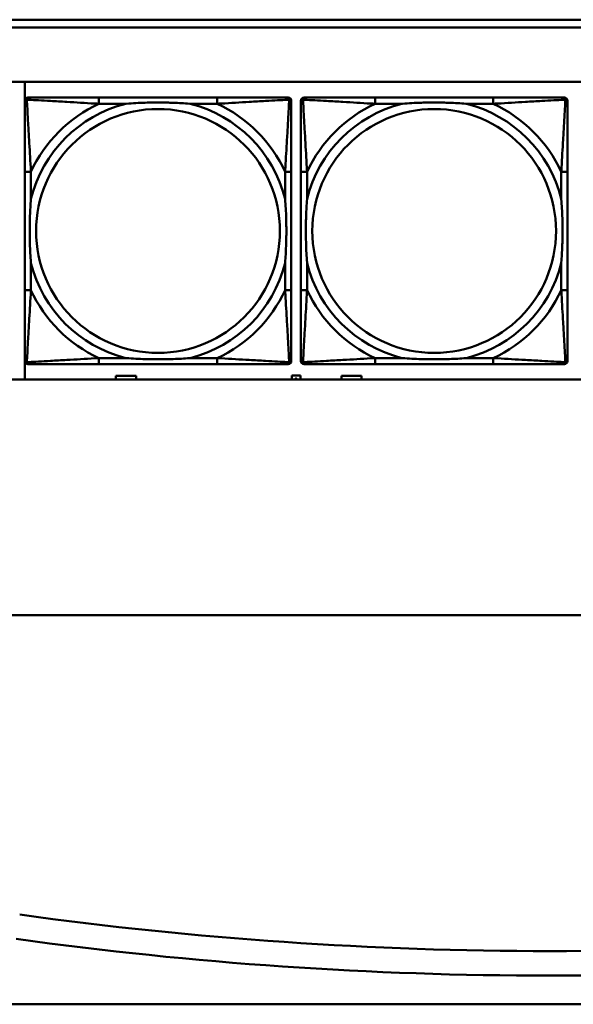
# Model space of a CAD drawing. Header units: inches. Extents: x 7.4 to 53, y 27.5 to 52.4.
# Tile 29 of 128: x 30.8 to 32.2, y 28.6 to 31.1. Entities that reach past the tile are written whole.
import ezdxf

# ---------------------------------------------------------------- set-up
doc = ezdxf.new("R2010")
doc.units = ezdxf.units.IN
doc.header["$MEASUREMENT"] = 0
doc.layers.add('Visible Edges(ANSI)', color=7, linetype='Continuous', lineweight=50)
doc.layers.add('Visible Tangent Edges(ANSI)', color=7, linetype='Continuous', lineweight=50)

msp = doc.modelspace()

# ---------------------------------------------------------------- linework, layer by layer
at = {"layer": 'Visible Edges(ANSI)'}
for p, q in [((25.0548, 31.0962), (33.2018, 31.0962)), ((33.2018, 31.0762), (25.0548, 31.0762)), ((25.0548, 30.9362), (42.1488, 30.9362)), ((30.7747, 30.1716), (30.7747, 30.9362)), ((30.7827, 30.8959), (30.7866, 30.8959)), ((31.2693, 30.8959), (30.9653, 30.8959)), ((31.448, 30.8959), (31.452, 30.8959)), ((31.4927, 30.8959), (31.4966, 30.8959)), ((31.9793, 30.8959), (31.6753, 30.8959)), ((32.158, 30.8959), (32.162, 30.8959)), ((30.7748, 30.2188), (30.7748, 30.8881)), ((31.4598, 30.8881), (31.4598, 30.8841)), ((31.4848, 30.2188), (31.4848, 30.8881)), ((32.1698, 30.8881), (32.1698, 30.8841)), ((30.7748, 30.7054), (30.7748, 30.4015)), ((31.4598, 30.4015), (31.4598, 30.7054)), ((31.4848, 30.7054), (31.4848, 30.4015)), ((32.1698, 30.4015), (32.1698, 30.7054)), ((31.452, 30.2109), (30.7827, 30.2109)), ((30.9653, 30.2109), (31.2693, 30.2109)), ((31.4598, 30.2227), (31.4598, 30.2188)), ((32.162, 30.2109), (31.4927, 30.2109)), ((31.6753, 30.2109), (31.9793, 30.2109)), ((32.1698, 30.2227), (32.1698, 30.2188)), ((42.1488, 30.1716), (25.0548, 30.1716)), ((31.0087, 30.1716), (31.0087, 30.1811)), ((31.0087, 30.1811), (31.0607, 30.1811)), ((31.0607, 30.1811), (31.0607, 30.1716)), ((31.4617, 30.1821), (31.4837, 30.1821)), ((31.4617, 30.1716), (31.4617, 30.1821)), ((31.4837, 30.1821), (31.4837, 30.1716)), ((31.5887, 30.1716), (31.5887, 30.1811)), ((31.5887, 30.1811), (31.6407, 30.1811)), ((31.6407, 30.1811), (31.6407, 30.1716)), ((24.2148, 29.5662), (46.3286, 29.5662)), ((24.5048, 28.5662), (40.0248, 28.5662))]:
    msp.add_line(p, q, dxfattribs=at)
for centre, radius, start, end in [((30.7827, 30.8881), 0.00787, 90, 180), ((30.7866, 30.8841), 0.0118, 90, 180), ((31.448, 30.8841), 0.0118, 0, 90), ((31.452, 30.8881), 0.00787, 0, 90), ((31.4927, 30.8881), 0.00787, 90, 180), ((31.4966, 30.8841), 0.0118, 90, 180), ((32.158, 30.8841), 0.0118, 0, 90), ((32.162, 30.8881), 0.00787, 0, 90), ((30.7866, 30.2227), 0.0118, 180, 270), ((30.7827, 30.2188), 0.00787, 180, 270), ((31.448, 30.2227), 0.0118, 270, 360), ((31.452, 30.2188), 0.00787, 270, 0), ((31.4966, 30.2227), 0.0118, 180, 270), ((31.4927, 30.2188), 0.00787, 180, 270), ((32.158, 30.2227), 0.0118, 270, 360), ((32.162, 30.2188), 0.00787, 270, 0), ((32.1248, 38.6714), 9.9685, 262.14037, 277.85963), ((32.1248, 38.6714), 10.0315, 262.14037, 277.85963)]:
    msp.add_arc(centre, radius, start, end, dxfattribs=at)
for points, knots in [([(30.9653, 30.8959), (30.9618, 30.8959), (30.9582, 30.8959), (30.9546, 30.8959), (30.9214, 30.8959), (30.8877, 30.8959), (30.8568, 30.8959), (30.8299, 30.8959), (30.8043, 30.8959), (30.7909, 30.8959), (30.7893, 30.8959), (30.7878, 30.8959), (30.7866, 30.8959)], [0, 0, 0, 0, 0.0272471, 0.0272471, 0.0272471, 0.2790553, 0.2790553, 0.2790553, 0.4988354, 0.4988354, 0.4988354, 0.5252205, 0.5252205, 0.5252205, 0.5252205]), ([(31.448, 30.8959), (31.4331, 30.8959), (31.3915, 30.8959), (31.3509, 30.8959), (31.3244, 30.8959), (31.2965, 30.8959), (31.2693, 30.8959)], [-0.5252205, -0.5252205, -0.5252205, -0.5252205, -0.20743, -0.20743, -0.20743, 0, 0, 0, 0]), ([(31.6753, 30.8959), (31.6718, 30.8959), (31.6682, 30.8959), (31.6646, 30.8959), (31.6314, 30.8959), (31.5977, 30.8959), (31.5668, 30.8959), (31.5399, 30.8959), (31.5143, 30.8959), (31.5009, 30.8959), (31.4993, 30.8959), (31.4978, 30.8959), (31.4966, 30.8959)], [0, 0, 0, 0, 0.0272471, 0.0272471, 0.0272471, 0.2790553, 0.2790553, 0.2790553, 0.4988354, 0.4988354, 0.4988354, 0.5252205, 0.5252205, 0.5252205, 0.5252205]), ([(32.158, 30.8959), (32.1431, 30.8959), (32.1015, 30.8959), (32.0609, 30.8959), (32.0344, 30.8959), (32.0065, 30.8959), (31.9793, 30.8959)], [-0.5252205, -0.5252205, -0.5252205, -0.5252205, -0.20743, -0.20743, -0.20743, 0, 0, 0, 0]), ([(30.7748, 30.8841), (30.7748, 30.8692), (30.7748, 30.8276), (30.7748, 30.787), (30.7748, 30.7605), (30.7748, 30.7326), (30.7748, 30.7054)], [-0.5252205, -0.5252205, -0.5252205, -0.5252205, -0.20743, -0.20743, -0.20743, 0, 0, 0, 0]), ([(31.0346, 30.8802), (31.035, 30.8802), (31.0354, 30.8803), (31.0519, 30.8815), (31.068, 30.8824), (31.091, 30.8831), (31.0977, 30.8832), (31.1068, 30.8833), (31.1093, 30.8833), (31.1134, 30.8834), (31.115, 30.8834), (31.1181, 30.8834), (31.1196, 30.8834), (31.1232, 30.8834), (31.1253, 30.8833), (31.1314, 30.8833), (31.1356, 30.8832), (31.1453, 30.883), (31.1509, 30.8829), (31.1707, 30.8821), (31.1847, 30.8814), (31.1992, 30.8803), (31.1996, 30.8802), (31.2001, 30.8802)], [-0.416114, -0.416114, -0.416114, -0.416114, -0.4127691, -0.4127691, -0.2896446, -0.2896446, -0.2388934, -0.2388934, -0.2201881, -0.2201881, -0.2080204, -0.2080204, -0.196499, -0.196499, -0.1809939, -0.1809939, -0.149741, -0.149741, -0.1073162, -0.1073162, 0, 0, 0.0033356, 0.0033356, 0.0033356, 0.0033356]), ([(31.4598, 30.7054), (31.4598, 30.709), (31.4598, 30.7126), (31.4598, 30.7161), (31.4598, 30.7494), (31.4598, 30.7831), (31.4598, 30.8139), (31.4598, 30.8409), (31.4598, 30.8664), (31.4598, 30.8799), (31.4598, 30.8815), (31.4598, 30.8829), (31.4598, 30.8841)], [0, 0, 0, 0, 0.0272471, 0.0272471, 0.0272471, 0.2790553, 0.2790553, 0.2790553, 0.4988354, 0.4988354, 0.4988354, 0.5252205, 0.5252205, 0.5252205, 0.5252205]), ([(31.4848, 30.8841), (31.4848, 30.8692), (31.4848, 30.8276), (31.4848, 30.787), (31.4848, 30.7605), (31.4848, 30.7326), (31.4848, 30.7054)], [-0.5252205, -0.5252205, -0.5252205, -0.5252205, -0.20743, -0.20743, -0.20743, 0, 0, 0, 0]), ([(31.7446, 30.8802), (31.745, 30.8802), (31.7454, 30.8803), (31.7619, 30.8815), (31.778, 30.8824), (31.801, 30.8831), (31.8077, 30.8832), (31.8168, 30.8833), (31.8193, 30.8833), (31.8234, 30.8834), (31.825, 30.8834), (31.8281, 30.8834), (31.8296, 30.8834), (31.8332, 30.8834), (31.8353, 30.8833), (31.8414, 30.8833), (31.8456, 30.8832), (31.8553, 30.883), (31.8609, 30.8829), (31.8807, 30.8821), (31.8947, 30.8814), (31.9092, 30.8803), (31.9096, 30.8802), (31.9101, 30.8802)], [-0.416114, -0.416114, -0.416114, -0.416114, -0.4127691, -0.4127691, -0.2896446, -0.2896446, -0.2388934, -0.2388934, -0.2201881, -0.2201881, -0.2080204, -0.2080204, -0.196499, -0.196499, -0.1809939, -0.1809939, -0.149741, -0.149741, -0.1073162, -0.1073162, 0, 0, 0.0033356, 0.0033356, 0.0033356, 0.0033356]), ([(32.1698, 30.7054), (32.1698, 30.709), (32.1698, 30.7126), (32.1698, 30.7161), (32.1698, 30.7494), (32.1698, 30.7831), (32.1698, 30.8139), (32.1698, 30.8409), (32.1698, 30.8664), (32.1698, 30.8799), (32.1698, 30.8815), (32.1698, 30.8829), (32.1698, 30.8841)], [0, 0, 0, 0, 0.0272471, 0.0272471, 0.0272471, 0.2790553, 0.2790553, 0.2790553, 0.4988354, 0.4988354, 0.4988354, 0.5252205, 0.5252205, 0.5252205, 0.5252205]), ([(30.7905, 30.4707), (30.7905, 30.4711), (30.7905, 30.4716), (30.7892, 30.4881), (30.7884, 30.5041), (30.7877, 30.5271), (30.7875, 30.5338), (30.7874, 30.543), (30.7874, 30.5454), (30.7874, 30.5495), (30.7874, 30.5511), (30.7874, 30.5542), (30.7874, 30.5558), (30.7874, 30.5593), (30.7874, 30.5614), (30.7875, 30.5676), (30.7875, 30.5717), (30.7877, 30.5814), (30.7879, 30.587), (30.7886, 30.6068), (30.7894, 30.6208), (30.7905, 30.6353), (30.7905, 30.6357), (30.7905, 30.6362)], [-0.416114, -0.416114, -0.416114, -0.416114, -0.4127691, -0.4127691, -0.2896446, -0.2896446, -0.2388934, -0.2388934, -0.2201881, -0.2201881, -0.2080204, -0.2080204, -0.196499, -0.196499, -0.1809939, -0.1809939, -0.149741, -0.149741, -0.1073162, -0.1073162, 0, 0, 0.0033356, 0.0033356, 0.0033356, 0.0033356]), ([(31.4441, 30.6362), (31.4441, 30.6357), (31.4441, 30.6353), (31.4454, 30.6188), (31.4463, 30.6027), (31.447, 30.5798), (31.4471, 30.5731), (31.4472, 30.5639), (31.4472, 30.5614), (31.4473, 30.5574), (31.4473, 30.5558), (31.4473, 30.5526), (31.4473, 30.5511), (31.4472, 30.5475), (31.4472, 30.5455), (31.4472, 30.5393), (31.4471, 30.5352), (31.4469, 30.5254), (31.4467, 30.5198), (31.446, 30.5001), (31.4452, 30.486), (31.4441, 30.4716), (31.4441, 30.4711), (31.4441, 30.4707)], [-0.416114, -0.416114, -0.416114, -0.416114, -0.4127691, -0.4127691, -0.2896446, -0.2896446, -0.2388934, -0.2388934, -0.2201881, -0.2201881, -0.2080204, -0.2080204, -0.196499, -0.196499, -0.1809939, -0.1809939, -0.149741, -0.149741, -0.1073162, -0.1073162, 0, 0, 0.0033356, 0.0033356, 0.0033356, 0.0033356]), ([(31.5005, 30.4707), (31.5005, 30.4711), (31.5005, 30.4716), (31.4992, 30.4881), (31.4984, 30.5041), (31.4977, 30.5271), (31.4975, 30.5338), (31.4974, 30.543), (31.4974, 30.5454), (31.4974, 30.5495), (31.4974, 30.5511), (31.4974, 30.5542), (31.4974, 30.5558), (31.4974, 30.5593), (31.4974, 30.5614), (31.4975, 30.5676), (31.4975, 30.5717), (31.4977, 30.5814), (31.4979, 30.587), (31.4986, 30.6068), (31.4994, 30.6208), (31.5005, 30.6353), (31.5005, 30.6357), (31.5005, 30.6362)], [-0.416114, -0.416114, -0.416114, -0.416114, -0.4127691, -0.4127691, -0.2896446, -0.2896446, -0.2388934, -0.2388934, -0.2201881, -0.2201881, -0.2080204, -0.2080204, -0.196499, -0.196499, -0.1809939, -0.1809939, -0.149741, -0.149741, -0.1073162, -0.1073162, 0, 0, 0.0033356, 0.0033356, 0.0033356, 0.0033356]), ([(32.1541, 30.6362), (32.1541, 30.6357), (32.1541, 30.6353), (32.1554, 30.6188), (32.1563, 30.6027), (32.157, 30.5798), (32.1571, 30.5731), (32.1572, 30.5639), (32.1572, 30.5614), (32.1573, 30.5574), (32.1573, 30.5558), (32.1573, 30.5526), (32.1573, 30.5511), (32.1572, 30.5475), (32.1572, 30.5455), (32.1572, 30.5393), (32.1571, 30.5352), (32.1569, 30.5254), (32.1567, 30.5198), (32.156, 30.5001), (32.1552, 30.486), (32.1541, 30.4716), (32.1541, 30.4711), (32.1541, 30.4707)], [-0.416114, -0.416114, -0.416114, -0.416114, -0.4127691, -0.4127691, -0.2896446, -0.2896446, -0.2388934, -0.2388934, -0.2201881, -0.2201881, -0.2080204, -0.2080204, -0.196499, -0.196499, -0.1809939, -0.1809939, -0.149741, -0.149741, -0.1073162, -0.1073162, 0, 0, 0.0033356, 0.0033356, 0.0033356, 0.0033356]), ([(30.7748, 30.4015), (30.7748, 30.3742), (30.7748, 30.3464), (30.7748, 30.3199), (30.7748, 30.2792), (30.7748, 30.2376), (30.7748, 30.2227)], [3.9382945, 3.9382945, 3.9382945, 3.9382945, 4.1457245, 4.1457245, 4.1457245, 4.463515, 4.463515, 4.463515, 4.463515]), ([(31.4598, 30.2227), (31.4598, 30.2376), (31.4598, 30.2792), (31.4598, 30.3199), (31.4598, 30.3464), (31.4598, 30.3742), (31.4598, 30.4015)], [-0.5252205, -0.5252205, -0.5252205, -0.5252205, -0.20743, -0.20743, -0.20743, 0, 0, 0, 0]), ([(31.4848, 30.4015), (31.4848, 30.3742), (31.4848, 30.3464), (31.4848, 30.3199), (31.4848, 30.2792), (31.4848, 30.2376), (31.4848, 30.2227)], [3.9382945, 3.9382945, 3.9382945, 3.9382945, 4.1457245, 4.1457245, 4.1457245, 4.463515, 4.463515, 4.463515, 4.463515]), ([(32.1698, 30.2227), (32.1698, 30.2376), (32.1698, 30.2792), (32.1698, 30.3199), (32.1698, 30.3464), (32.1698, 30.3742), (32.1698, 30.4015)], [-0.5252205, -0.5252205, -0.5252205, -0.5252205, -0.20743, -0.20743, -0.20743, 0, 0, 0, 0]), ([(30.7866, 30.2109), (30.8015, 30.2109), (30.8431, 30.2109), (30.8837, 30.2109), (30.9103, 30.2109), (30.9381, 30.2109), (30.9653, 30.2109)], [-0.5252205, -0.5252205, -0.5252205, -0.5252205, -0.20743, -0.20743, -0.20743, 0, 0, 0, 0]), ([(31.2001, 30.2267), (31.1996, 30.2266), (31.1992, 30.2266), (31.1847, 30.2255), (31.1707, 30.2247), (31.1509, 30.224), (31.1453, 30.2238), (31.1356, 30.2236), (31.1314, 30.2236), (31.1253, 30.2235), (31.1232, 30.2235), (31.1196, 30.2235), (31.1181, 30.2235), (31.115, 30.2235), (31.1134, 30.2235), (31.1093, 30.2235), (31.1068, 30.2235), (31.0977, 30.2236), (31.091, 30.2238), (31.068, 30.2245), (31.0519, 30.2254), (31.0354, 30.2266), (31.035, 30.2266), (31.0346, 30.2267)], [-0.4149464, -0.4149464, -0.4149464, -0.4149464, -0.41162, -0.41162, -0.3046026, -0.3046026, -0.2622958, -0.2622958, -0.23113, -0.23113, -0.215668, -0.215668, -0.2041787, -0.2041787, -0.1920448, -0.1920448, -0.1733916, -0.1733916, -0.1227817, -0.1227817, 0, 0, 0.0033356, 0.0033356, 0.0033356, 0.0033356]), ([(31.2693, 30.2109), (31.2965, 30.2109), (31.3244, 30.2109), (31.3509, 30.2109), (31.3915, 30.2109), (31.4331, 30.2109), (31.448, 30.2109)], [3.9382945, 3.9382945, 3.9382945, 3.9382945, 4.1457245, 4.1457245, 4.1457245, 4.463515, 4.463515, 4.463515, 4.463515]), ([(31.4966, 30.2109), (31.5115, 30.2109), (31.5531, 30.2109), (31.5937, 30.2109), (31.6203, 30.2109), (31.6481, 30.2109), (31.6753, 30.2109)], [-0.5252205, -0.5252205, -0.5252205, -0.5252205, -0.20743, -0.20743, -0.20743, 0, 0, 0, 0]), ([(31.9101, 30.2267), (31.9096, 30.2266), (31.9092, 30.2266), (31.8947, 30.2255), (31.8807, 30.2247), (31.8609, 30.224), (31.8553, 30.2238), (31.8456, 30.2236), (31.8414, 30.2236), (31.8353, 30.2235), (31.8332, 30.2235), (31.8296, 30.2235), (31.8281, 30.2235), (31.825, 30.2235), (31.8234, 30.2235), (31.8193, 30.2235), (31.8168, 30.2235), (31.8077, 30.2236), (31.801, 30.2238), (31.778, 30.2245), (31.7619, 30.2254), (31.7454, 30.2266), (31.745, 30.2266), (31.7446, 30.2267)], [-0.4149464, -0.4149464, -0.4149464, -0.4149464, -0.41162, -0.41162, -0.3046026, -0.3046026, -0.2622958, -0.2622958, -0.23113, -0.23113, -0.215668, -0.215668, -0.2041787, -0.2041787, -0.1920448, -0.1920448, -0.1733916, -0.1733916, -0.1227817, -0.1227817, 0, 0, 0.0033356, 0.0033356, 0.0033356, 0.0033356]), ([(31.9793, 30.2109), (32.0065, 30.2109), (32.0344, 30.2109), (32.0609, 30.2109), (32.1015, 30.2109), (32.1431, 30.2109), (32.158, 30.2109)], [3.9382945, 3.9382945, 3.9382945, 3.9382945, 4.1457245, 4.1457245, 4.1457245, 4.463515, 4.463515, 4.463515, 4.463515])]:
    msp.add_open_spline(points, degree=3, knots=knots, dxfattribs=at)
for points in [[(31.4696, 30.1718), (31.4696, 30.1722), (31.47, 30.1731), (31.4703, 30.1734)], [(31.4697, 30.1716), (31.4696, 30.1717), (31.4696, 30.1718)], [(31.4707, 30.1728), (31.4705, 30.1726), (31.4702, 30.1721), (31.4702, 30.1718)], [(31.4702, 30.1718), (31.4702, 30.1717), (31.4702, 30.1716)], [(31.4703, 30.1734), (31.4706, 30.1737), (31.4716, 30.174), (31.4722, 30.174)], [(31.4722, 30.1733), (31.4717, 30.1733), (31.471, 30.1731), (31.4707, 30.1728)], [(31.4722, 30.174), (31.4729, 30.174), (31.4738, 30.1737), (31.4741, 30.1734)], [(31.4737, 30.1729), (31.4735, 30.1731), (31.4727, 30.1733), (31.4722, 30.1733)], [(31.4743, 30.1718), (31.4743, 30.1721), (31.474, 30.1726), (31.4737, 30.1729)], [(31.4741, 30.1734), (31.4745, 30.1731), (31.4748, 30.1723), (31.4748, 30.1717)], [(31.4743, 30.1716), (31.4743, 30.1717), (31.4743, 30.1718)], [(31.4748, 30.1717), (31.4748, 30.1717), (31.4748, 30.1716)]]:
    msp.add_open_spline(points, degree=2, dxfattribs=at)
at = {"layer": 'Visible Tangent Edges(ANSI)'}
for p, q in [((30.9653, 30.8959), (30.9653, 30.8802)), ((31.2693, 30.8959), (31.2693, 30.8802)), ((31.6753, 30.8959), (31.6753, 30.8802)), ((31.9793, 30.8959), (31.9793, 30.8802)), ((30.9653, 30.8802), (31.0346, 30.8802)), ((31.2001, 30.8802), (31.2693, 30.8802)), ((31.6753, 30.8802), (31.7446, 30.8802)), ((31.9101, 30.8802), (31.9793, 30.8802)), ((30.7905, 30.7054), (30.7748, 30.7054)), ((30.7905, 30.6362), (30.7905, 30.7054)), ((31.4598, 30.7054), (31.4441, 30.7054)), ((31.4441, 30.7054), (31.4441, 30.6362)), ((31.5005, 30.7054), (31.4848, 30.7054)), ((31.5005, 30.6362), (31.5005, 30.7054)), ((32.1698, 30.7054), (32.1541, 30.7054)), ((32.1541, 30.7054), (32.1541, 30.6362)), ((30.7905, 30.4015), (30.7905, 30.4707)), ((31.4441, 30.4707), (31.4441, 30.4015)), ((31.5005, 30.4015), (31.5005, 30.4707)), ((32.1541, 30.4707), (32.1541, 30.4015)), ((30.7905, 30.4015), (30.7748, 30.4015)), ((31.4598, 30.4015), (31.4441, 30.4015)), ((31.5005, 30.4015), (31.4848, 30.4015)), ((32.1698, 30.4015), (32.1541, 30.4015)), ((30.9653, 30.2267), (30.9653, 30.2109)), ((31.0346, 30.2267), (30.9653, 30.2267)), ((31.2693, 30.2267), (31.2001, 30.2267)), ((31.2693, 30.2267), (31.2693, 30.2109)), ((31.6753, 30.2267), (31.6753, 30.2109)), ((31.7446, 30.2267), (31.6753, 30.2267)), ((31.9793, 30.2267), (31.9101, 30.2267)), ((31.9793, 30.2267), (31.9793, 30.2109))]:
    msp.add_line(p, q, dxfattribs=at)
for centre in [(31.1173, 30.5534), (31.8273, 30.5534)]:
    msp.add_circle(centre, 0.3133, dxfattribs=at)
for centre, radius, start, end in [((31.1173, 30.5534), 0.3371, 104.2103, 165.7897), ((31.1173, 30.5534), 0.3604, 114.9407, 155.0593), ((31.1173, 30.5534), 0.3371, 14.2103, 75.7897), ((31.1173, 30.5534), 0.3604, 24.9407, 65.0593), ((31.8273, 30.5534), 0.3371, 104.2103, 165.7897), ((31.8273, 30.5534), 0.3604, 114.9407, 155.0593), ((31.8273, 30.5534), 0.3371, 14.2103, 75.7897), ((31.8273, 30.5534), 0.3604, 24.9407, 65.0593), ((31.1173, 30.5534), 0.3371, 194.2103, 255.7897), ((31.1173, 30.5534), 0.3371, 284.2103, 345.7897), ((31.8273, 30.5534), 0.3371, 194.2103, 255.7897), ((31.8273, 30.5534), 0.3371, 284.2103, 345.7897), ((31.1173, 30.5534), 0.3604, 204.9407, 245.0593), ((31.1173, 30.5534), 0.3604, 294.9407, 335.0593), ((31.8273, 30.5534), 0.3604, 204.9407, 245.0593), ((31.8273, 30.5534), 0.3604, 294.9407, 335.0593)]:
    msp.add_arc(centre, radius, start, end, dxfattribs=at)
for points, knots in [([(30.7801, 30.8907), (30.7803, 30.8912), (30.7805, 30.8918), (30.781, 30.8928), (30.7813, 30.8933), (30.7819, 30.894), (30.7822, 30.8943), (30.7826, 30.8946), (30.7827, 30.8947), (30.7831, 30.895), (30.7834, 30.8951), (30.784, 30.8955), (30.7845, 30.8956), (30.7854, 30.8959), (30.786, 30.8959), (30.7866, 30.8959)], [-0.00012419, -0.00012419, -0.00012419, -0.00012419, 0.00449537, 0.00449537, 0.00977487, 0.00977487, 0.01307456, 0.01307456, 0.0147244, 0.0147244, 0.01736415, 0.01736415, 0.02158775, 0.02158775, 0.02627331, 0.02627331, 0.02627331, 0.02627331]), ([(31.448, 30.8959), (31.4486, 30.8959), (31.4492, 30.8959), (31.4502, 30.8956), (31.4506, 30.8955), (31.4513, 30.8951), (31.4515, 30.895), (31.4519, 30.8947), (31.452, 30.8946), (31.4524, 30.8943), (31.4527, 30.894), (31.4533, 30.8933), (31.4536, 30.8928), (31.4542, 30.8918), (31.4544, 30.8912), (31.4545, 30.8907)], [-0.02627331, -0.02627331, -0.02627331, -0.02627331, -0.02158775, -0.02158775, -0.01736415, -0.01736415, -0.0147244, -0.0147244, -0.01307456, -0.01307456, -0.00977487, -0.00977487, -0.00449537, -0.00449537, 0.00012419, 0.00012419, 0.00012419, 0.00012419]), ([(31.4901, 30.8907), (31.4903, 30.8912), (31.4905, 30.8918), (31.491, 30.8928), (31.4913, 30.8933), (31.4919, 30.894), (31.4922, 30.8943), (31.4926, 30.8946), (31.4927, 30.8947), (31.4931, 30.895), (31.4934, 30.8951), (31.494, 30.8955), (31.4945, 30.8956), (31.4954, 30.8959), (31.496, 30.8959), (31.4966, 30.8959)], [-0.00012419, -0.00012419, -0.00012419, -0.00012419, 0.00449537, 0.00449537, 0.00977487, 0.00977487, 0.01307456, 0.01307456, 0.0147244, 0.0147244, 0.01736415, 0.01736415, 0.02158775, 0.02158775, 0.02627331, 0.02627331, 0.02627331, 0.02627331]), ([(32.158, 30.8959), (32.1586, 30.8959), (32.1592, 30.8959), (32.1602, 30.8956), (32.1606, 30.8955), (32.1613, 30.8951), (32.1615, 30.895), (32.1619, 30.8947), (32.162, 30.8946), (32.1624, 30.8943), (32.1627, 30.894), (32.1633, 30.8933), (32.1636, 30.8928), (32.1642, 30.8918), (32.1644, 30.8912), (32.1645, 30.8907)], [-0.02627331, -0.02627331, -0.02627331, -0.02627331, -0.02158775, -0.02158775, -0.01736415, -0.01736415, -0.0147244, -0.0147244, -0.01307456, -0.01307456, -0.00977487, -0.00977487, -0.00449537, -0.00449537, 0.00012419, 0.00012419, 0.00012419, 0.00012419]), ([(30.7748, 30.8841), (30.7748, 30.8847), (30.7749, 30.8853), (30.7751, 30.8863), (30.7753, 30.8867), (30.7756, 30.8874), (30.7758, 30.8876), (30.776, 30.888), (30.7761, 30.8881), (30.7765, 30.8885), (30.7767, 30.8888), (30.7774, 30.8894), (30.7779, 30.8897), (30.779, 30.8903), (30.7795, 30.8905), (30.7801, 30.8907)], [-0.02627331, -0.02627331, -0.02627331, -0.02627331, -0.02158775, -0.02158775, -0.01736415, -0.01736415, -0.0147244, -0.0147244, -0.01307456, -0.01307456, -0.00977487, -0.00977487, -0.00449537, -0.00449537, 0.00012419, 0.00012419, 0.00012419, 0.00012419]), ([(30.7905, 30.7054), (30.7903, 30.7091), (30.7901, 30.7129), (30.7886, 30.7403), (30.7872, 30.7645), (30.785, 30.8023), (30.7842, 30.8163), (30.7822, 30.8516), (30.7811, 30.8717), (30.7803, 30.8871), (30.7802, 30.889), (30.7801, 30.8907)], [0, 0, 0, 0, 0.0278591, 0.0278591, 0.201273, 0.201273, 0.3066357, 0.3066357, 0.475216, 0.475216, 0.5007189, 0.5007189, 0.5007189, 0.5007189]), ([(30.7801, 30.8907), (30.7818, 30.8906), (30.7836, 30.8905), (30.799, 30.8897), (30.8192, 30.8886), (30.8544, 30.8866), (30.8685, 30.8858), (30.9063, 30.8836), (30.9305, 30.8821), (30.9578, 30.8806), (30.9616, 30.8804), (30.9653, 30.8802)], [-0.5007189, -0.5007189, -0.5007189, -0.5007189, -0.475216, -0.475216, -0.3066357, -0.3066357, -0.201273, -0.201273, -0.0278591, -0.0278591, 0, 0, 0, 0]), ([(31.2693, 30.8802), (31.273, 30.8804), (31.2768, 30.8806), (31.3042, 30.8821), (31.3283, 30.8836), (31.3662, 30.8858), (31.3802, 30.8866), (31.4155, 30.8886), (31.4356, 30.8897), (31.451, 30.8905), (31.4528, 30.8906), (31.4545, 30.8907)], [0, 0, 0, 0, 0.0278591, 0.0278591, 0.201273, 0.201273, 0.3066357, 0.3066357, 0.475216, 0.475216, 0.5007189, 0.5007189, 0.5007189, 0.5007189]), ([(31.4545, 30.8907), (31.4545, 30.889), (31.4544, 30.8871), (31.4535, 30.8717), (31.4525, 30.8516), (31.4505, 30.8163), (31.4497, 30.8023), (31.4474, 30.7645), (31.446, 30.7403), (31.4445, 30.7129), (31.4443, 30.7091), (31.4441, 30.7054)], [-0.5007189, -0.5007189, -0.5007189, -0.5007189, -0.475216, -0.475216, -0.3066357, -0.3066357, -0.201273, -0.201273, -0.0278591, -0.0278591, 0, 0, 0, 0]), ([(31.4545, 30.8907), (31.4551, 30.8905), (31.4557, 30.8903), (31.4567, 30.8897), (31.4572, 30.8894), (31.4579, 30.8888), (31.4582, 30.8885), (31.4585, 30.8881), (31.4586, 30.888), (31.4589, 30.8876), (31.459, 30.8874), (31.4593, 30.8867), (31.4595, 30.8863), (31.4598, 30.8853), (31.4598, 30.8847), (31.4598, 30.8841)], [-0.00012419, -0.00012419, -0.00012419, -0.00012419, 0.00449537, 0.00449537, 0.00977487, 0.00977487, 0.01307456, 0.01307456, 0.0147244, 0.0147244, 0.01736415, 0.01736415, 0.02158775, 0.02158775, 0.02627331, 0.02627331, 0.02627331, 0.02627331]), ([(31.4848, 30.8841), (31.4848, 30.8847), (31.4849, 30.8853), (31.4851, 30.8863), (31.4853, 30.8867), (31.4856, 30.8874), (31.4858, 30.8876), (31.486, 30.888), (31.4861, 30.8881), (31.4865, 30.8885), (31.4867, 30.8888), (31.4874, 30.8894), (31.4879, 30.8897), (31.489, 30.8903), (31.4895, 30.8905), (31.4901, 30.8907)], [-0.02627331, -0.02627331, -0.02627331, -0.02627331, -0.02158775, -0.02158775, -0.01736415, -0.01736415, -0.0147244, -0.0147244, -0.01307456, -0.01307456, -0.00977487, -0.00977487, -0.00449537, -0.00449537, 0.00012419, 0.00012419, 0.00012419, 0.00012419]), ([(31.5005, 30.7054), (31.5003, 30.7091), (31.5001, 30.7129), (31.4986, 30.7403), (31.4972, 30.7645), (31.495, 30.8023), (31.4942, 30.8163), (31.4922, 30.8516), (31.4911, 30.8717), (31.4903, 30.8871), (31.4902, 30.889), (31.4901, 30.8907)], [0, 0, 0, 0, 0.0278591, 0.0278591, 0.201273, 0.201273, 0.3066357, 0.3066357, 0.475216, 0.475216, 0.5007189, 0.5007189, 0.5007189, 0.5007189]), ([(31.4901, 30.8907), (31.4918, 30.8906), (31.4936, 30.8905), (31.509, 30.8897), (31.5292, 30.8886), (31.5644, 30.8866), (31.5785, 30.8858), (31.6163, 30.8836), (31.6405, 30.8821), (31.6678, 30.8806), (31.6716, 30.8804), (31.6753, 30.8802)], [-0.5007189, -0.5007189, -0.5007189, -0.5007189, -0.475216, -0.475216, -0.3066357, -0.3066357, -0.201273, -0.201273, -0.0278591, -0.0278591, 0, 0, 0, 0]), ([(31.9793, 30.8802), (31.983, 30.8804), (31.9868, 30.8806), (32.0142, 30.8821), (32.0383, 30.8836), (32.0762, 30.8858), (32.0902, 30.8866), (32.1255, 30.8886), (32.1456, 30.8897), (32.161, 30.8905), (32.1628, 30.8906), (32.1645, 30.8907)], [0, 0, 0, 0, 0.0278591, 0.0278591, 0.201273, 0.201273, 0.3066357, 0.3066357, 0.475216, 0.475216, 0.5007189, 0.5007189, 0.5007189, 0.5007189]), ([(32.1645, 30.8907), (32.1645, 30.889), (32.1644, 30.8871), (32.1635, 30.8717), (32.1625, 30.8516), (32.1605, 30.8163), (32.1597, 30.8023), (32.1574, 30.7645), (32.156, 30.7403), (32.1545, 30.7129), (32.1543, 30.7091), (32.1541, 30.7054)], [-0.5007189, -0.5007189, -0.5007189, -0.5007189, -0.475216, -0.475216, -0.3066357, -0.3066357, -0.201273, -0.201273, -0.0278591, -0.0278591, 0, 0, 0, 0]), ([(32.1645, 30.8907), (32.1651, 30.8905), (32.1657, 30.8903), (32.1667, 30.8897), (32.1672, 30.8894), (32.1679, 30.8888), (32.1682, 30.8885), (32.1685, 30.8881), (32.1686, 30.888), (32.1689, 30.8876), (32.169, 30.8874), (32.1693, 30.8867), (32.1695, 30.8863), (32.1698, 30.8853), (32.1698, 30.8847), (32.1698, 30.8841)], [-0.00012419, -0.00012419, -0.00012419, -0.00012419, 0.00449537, 0.00449537, 0.00977487, 0.00977487, 0.01307456, 0.01307456, 0.0147244, 0.0147244, 0.01736415, 0.01736415, 0.02158775, 0.02158775, 0.02627331, 0.02627331, 0.02627331, 0.02627331]), ([(30.7801, 30.2162), (30.7802, 30.2179), (30.7803, 30.2197), (30.7811, 30.2352), (30.7822, 30.2553), (30.7842, 30.2905), (30.785, 30.3046), (30.7872, 30.3424), (30.7886, 30.3666), (30.7901, 30.3939), (30.7903, 30.3977), (30.7905, 30.4015)], [-4.4390134, -4.4390134, -4.4390134, -4.4390134, -4.4135105, -4.4135105, -4.2449302, -4.2449302, -4.1395675, -4.1395675, -3.9661536, -3.9661536, -3.9382945, -3.9382945, -3.9382945, -3.9382945]), ([(31.4441, 30.4015), (31.4443, 30.3977), (31.4445, 30.3939), (31.446, 30.3666), (31.4474, 30.3424), (31.4497, 30.3046), (31.4505, 30.2905), (31.4525, 30.2553), (31.4535, 30.2352), (31.4544, 30.2197), (31.4545, 30.2179), (31.4545, 30.2162)], [0, 0, 0, 0, 0.0278591, 0.0278591, 0.201273, 0.201273, 0.3066357, 0.3066357, 0.475216, 0.475216, 0.5007189, 0.5007189, 0.5007189, 0.5007189]), ([(31.4901, 30.2162), (31.4902, 30.2179), (31.4903, 30.2197), (31.4911, 30.2352), (31.4922, 30.2553), (31.4942, 30.2905), (31.495, 30.3046), (31.4972, 30.3424), (31.4986, 30.3666), (31.5001, 30.3939), (31.5003, 30.3977), (31.5005, 30.4015)], [-4.4390134, -4.4390134, -4.4390134, -4.4390134, -4.4135105, -4.4135105, -4.2449302, -4.2449302, -4.1395675, -4.1395675, -3.9661536, -3.9661536, -3.9382945, -3.9382945, -3.9382945, -3.9382945]), ([(32.1541, 30.4015), (32.1543, 30.3977), (32.1545, 30.3939), (32.156, 30.3666), (32.1574, 30.3424), (32.1597, 30.3046), (32.1605, 30.2905), (32.1625, 30.2553), (32.1635, 30.2352), (32.1644, 30.2197), (32.1645, 30.2179), (32.1645, 30.2162)], [0, 0, 0, 0, 0.0278591, 0.0278591, 0.201273, 0.201273, 0.3066357, 0.3066357, 0.475216, 0.475216, 0.5007189, 0.5007189, 0.5007189, 0.5007189]), ([(30.7801, 30.2162), (30.7795, 30.2164), (30.779, 30.2166), (30.7779, 30.2171), (30.7774, 30.2175), (30.7767, 30.2181), (30.7765, 30.2183), (30.7761, 30.2187), (30.776, 30.2189), (30.7758, 30.2192), (30.7756, 30.2195), (30.7753, 30.2201), (30.7751, 30.2206), (30.7749, 30.2216), (30.7748, 30.2221), (30.7748, 30.2227)], [-0.00012419, -0.00012419, -0.00012419, -0.00012419, 0.00449537, 0.00449537, 0.00977487, 0.00977487, 0.01307456, 0.01307456, 0.0147244, 0.0147244, 0.01736415, 0.01736415, 0.02158775, 0.02158775, 0.02627331, 0.02627331, 0.02627331, 0.02627331]), ([(30.9653, 30.2267), (30.9616, 30.2265), (30.9578, 30.2263), (30.9305, 30.2247), (30.9063, 30.2233), (30.8685, 30.2211), (30.8544, 30.2203), (30.8192, 30.2183), (30.799, 30.2172), (30.7836, 30.2164), (30.7818, 30.2163), (30.7801, 30.2162)], [0, 0, 0, 0, 0.0278591, 0.0278591, 0.201273, 0.201273, 0.3066357, 0.3066357, 0.475216, 0.475216, 0.5007189, 0.5007189, 0.5007189, 0.5007189]), ([(30.7866, 30.2109), (30.786, 30.2109), (30.7854, 30.211), (30.7845, 30.2112), (30.784, 30.2114), (30.7834, 30.2117), (30.7831, 30.2119), (30.7827, 30.2121), (30.7826, 30.2122), (30.7822, 30.2126), (30.7819, 30.2128), (30.7813, 30.2135), (30.781, 30.214), (30.7805, 30.2151), (30.7803, 30.2156), (30.7801, 30.2162)], [-0.02627331, -0.02627331, -0.02627331, -0.02627331, -0.02158775, -0.02158775, -0.01736415, -0.01736415, -0.0147244, -0.0147244, -0.01307456, -0.01307456, -0.00977487, -0.00977487, -0.00449537, -0.00449537, 0.00012419, 0.00012419, 0.00012419, 0.00012419]), ([(31.4545, 30.2162), (31.4528, 30.2163), (31.451, 30.2164), (31.4356, 30.2172), (31.4155, 30.2183), (31.3802, 30.2203), (31.3662, 30.2211), (31.3283, 30.2233), (31.3042, 30.2247), (31.2768, 30.2263), (31.273, 30.2265), (31.2693, 30.2267)], [-4.4390134, -4.4390134, -4.4390134, -4.4390134, -4.4135105, -4.4135105, -4.2449302, -4.2449302, -4.1395675, -4.1395675, -3.9661536, -3.9661536, -3.9382945, -3.9382945, -3.9382945, -3.9382945]), ([(31.4545, 30.2162), (31.4544, 30.2156), (31.4542, 30.2151), (31.4536, 30.214), (31.4533, 30.2135), (31.4527, 30.2128), (31.4524, 30.2126), (31.452, 30.2122), (31.4519, 30.2121), (31.4515, 30.2119), (31.4513, 30.2117), (31.4506, 30.2114), (31.4502, 30.2112), (31.4492, 30.211), (31.4486, 30.2109), (31.448, 30.2109)], [-0.00012419, -0.00012419, -0.00012419, -0.00012419, 0.00449537, 0.00449537, 0.00977487, 0.00977487, 0.01307456, 0.01307456, 0.0147244, 0.0147244, 0.01736415, 0.01736415, 0.02158775, 0.02158775, 0.02627331, 0.02627331, 0.02627331, 0.02627331]), ([(31.4598, 30.2227), (31.4598, 30.2221), (31.4598, 30.2216), (31.4595, 30.2206), (31.4593, 30.2201), (31.459, 30.2195), (31.4589, 30.2192), (31.4586, 30.2189), (31.4585, 30.2187), (31.4582, 30.2183), (31.4579, 30.2181), (31.4572, 30.2175), (31.4567, 30.2171), (31.4557, 30.2166), (31.4551, 30.2164), (31.4545, 30.2162)], [-0.02627331, -0.02627331, -0.02627331, -0.02627331, -0.02158775, -0.02158775, -0.01736415, -0.01736415, -0.0147244, -0.0147244, -0.01307456, -0.01307456, -0.00977487, -0.00977487, -0.00449537, -0.00449537, 0.00012419, 0.00012419, 0.00012419, 0.00012419]), ([(31.4901, 30.2162), (31.4895, 30.2164), (31.489, 30.2166), (31.4879, 30.2171), (31.4874, 30.2175), (31.4867, 30.2181), (31.4865, 30.2183), (31.4861, 30.2187), (31.486, 30.2189), (31.4858, 30.2192), (31.4856, 30.2195), (31.4853, 30.2201), (31.4851, 30.2206), (31.4849, 30.2216), (31.4848, 30.2221), (31.4848, 30.2227)], [-0.00012419, -0.00012419, -0.00012419, -0.00012419, 0.00449537, 0.00449537, 0.00977487, 0.00977487, 0.01307456, 0.01307456, 0.0147244, 0.0147244, 0.01736415, 0.01736415, 0.02158775, 0.02158775, 0.02627331, 0.02627331, 0.02627331, 0.02627331]), ([(31.6753, 30.2267), (31.6716, 30.2265), (31.6678, 30.2263), (31.6405, 30.2247), (31.6163, 30.2233), (31.5785, 30.2211), (31.5644, 30.2203), (31.5292, 30.2183), (31.509, 30.2172), (31.4936, 30.2164), (31.4918, 30.2163), (31.4901, 30.2162)], [0, 0, 0, 0, 0.0278591, 0.0278591, 0.201273, 0.201273, 0.3066357, 0.3066357, 0.475216, 0.475216, 0.5007189, 0.5007189, 0.5007189, 0.5007189]), ([(31.4966, 30.2109), (31.496, 30.2109), (31.4954, 30.211), (31.4945, 30.2112), (31.494, 30.2114), (31.4934, 30.2117), (31.4931, 30.2119), (31.4927, 30.2121), (31.4926, 30.2122), (31.4922, 30.2126), (31.4919, 30.2128), (31.4913, 30.2135), (31.491, 30.214), (31.4905, 30.2151), (31.4903, 30.2156), (31.4901, 30.2162)], [-0.02627331, -0.02627331, -0.02627331, -0.02627331, -0.02158775, -0.02158775, -0.01736415, -0.01736415, -0.0147244, -0.0147244, -0.01307456, -0.01307456, -0.00977487, -0.00977487, -0.00449537, -0.00449537, 0.00012419, 0.00012419, 0.00012419, 0.00012419]), ([(32.1645, 30.2162), (32.1628, 30.2163), (32.161, 30.2164), (32.1456, 30.2172), (32.1255, 30.2183), (32.0902, 30.2203), (32.0762, 30.2211), (32.0383, 30.2233), (32.0142, 30.2247), (31.9868, 30.2263), (31.983, 30.2265), (31.9793, 30.2267)], [-4.4390134, -4.4390134, -4.4390134, -4.4390134, -4.4135105, -4.4135105, -4.2449302, -4.2449302, -4.1395675, -4.1395675, -3.9661536, -3.9661536, -3.9382945, -3.9382945, -3.9382945, -3.9382945]), ([(32.1645, 30.2162), (32.1644, 30.2156), (32.1642, 30.2151), (32.1636, 30.214), (32.1633, 30.2135), (32.1627, 30.2128), (32.1624, 30.2126), (32.162, 30.2122), (32.1619, 30.2121), (32.1615, 30.2119), (32.1613, 30.2117), (32.1606, 30.2114), (32.1602, 30.2112), (32.1592, 30.211), (32.1586, 30.2109), (32.158, 30.2109)], [-0.00012419, -0.00012419, -0.00012419, -0.00012419, 0.00449537, 0.00449537, 0.00977487, 0.00977487, 0.01307456, 0.01307456, 0.0147244, 0.0147244, 0.01736415, 0.01736415, 0.02158775, 0.02158775, 0.02627331, 0.02627331, 0.02627331, 0.02627331]), ([(32.1698, 30.2227), (32.1698, 30.2221), (32.1698, 30.2216), (32.1695, 30.2206), (32.1693, 30.2201), (32.169, 30.2195), (32.1689, 30.2192), (32.1686, 30.2189), (32.1685, 30.2187), (32.1682, 30.2183), (32.1679, 30.2181), (32.1672, 30.2175), (32.1667, 30.2171), (32.1657, 30.2166), (32.1651, 30.2164), (32.1645, 30.2162)], [-0.02627331, -0.02627331, -0.02627331, -0.02627331, -0.02158775, -0.02158775, -0.01736415, -0.01736415, -0.0147244, -0.0147244, -0.01307456, -0.01307456, -0.00977487, -0.00977487, -0.00449537, -0.00449537, 0.00012419, 0.00012419, 0.00012419, 0.00012419])]:
    msp.add_open_spline(points, degree=3, knots=knots, dxfattribs=at)

doc.saveas('drawing.dxf')
